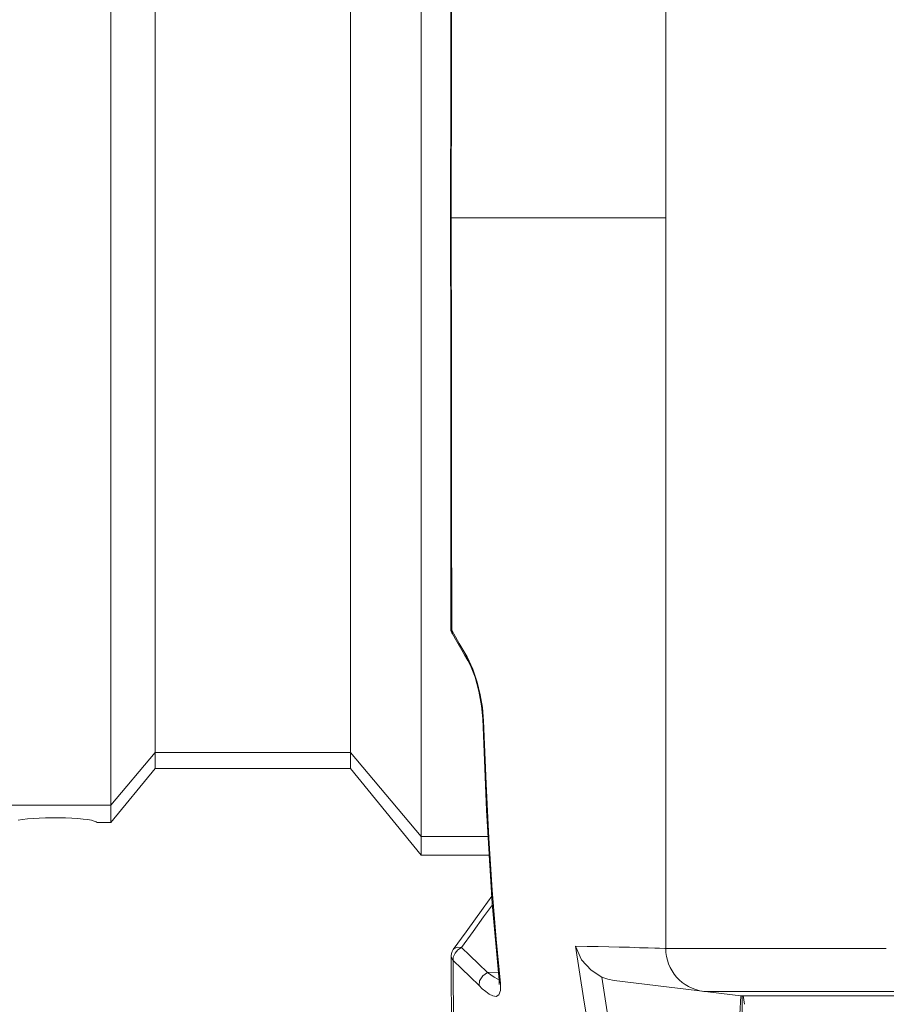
# Model space of a CAD drawing. Header units: millimetres. Extents: x 3925 to 5043, y -86 to 778.
# Tile 100 of 157: x 4604 to 4624, y 265 to 288. Entities that reach past the tile are written whole.
import ezdxf

# ---------------------------------------------------------------- set-up
doc = ezdxf.new("R2010")
doc.units = ezdxf.units.MM
doc.header["$LTSCALE"] = 46.255
for name, color, linetype in [('H30-BOTTOM-CDXF_CONTINUOUS_LINE', 7, 'CONTINUOUS'), ('H30K-FRONT-CDXF_CONTINUOUS_LINE', 7, 'CONTINUOUS'), ('PJ-LENS-FUJIDXF_CONTINUOUS_LINE', 7, 'CONTINUOUS')]:
    doc.layers.add(name, color=color, linetype=linetype)

msp = doc.modelspace()

# ---------------------------------------------------------------- linework, layer by layer
at = {"layer": 'H30-BOTTOM-CDXF_CONTINUOUS_LINE', "color": 7, "linetype": 'Continuous', "lineweight": 0}
for p, q in [((4620.9827, 265.106), (4620.9826, 260.516)), ((4620.9827, 265.1806), (4620.9827, 265.106)), ((4621.0372, 264.9875), (4621.0126, 265.1879))]:
    msp.add_line(p, q, dxfattribs=at)
at = {"layer": 'H30K-FRONT-CDXF_CONTINUOUS_LINE', "color": 7, "linetype": 'Continuous', "lineweight": 0}
for p, q in [((4619.2174, 266.2785), (4619.2174, 305.9307)), ((4614.2576, 283.1806), (4614.2422, 283.1806)), ((4614.2662, 274.5898), (4614.2681, 273.6376)), ((4614.246, 273.6703), (4614.246, 273.6698)), ((4614.246, 273.6698), (4614.2681, 273.6375)), ((4614.2681, 273.6376), (4614.4431, 273.3354)), ((4614.2838, 273.5533), (4614.2681, 273.6375)), ((4614.2684, 273.5819), (4614.2837, 273.5533)), ((4614.3844, 273.3812), (4614.2838, 273.5533)), ((4614.3844, 273.3812), (4614.5663, 273.0678)), ((4614.4431, 273.3354), (4614.6237, 273.0207)), ((4614.5663, 273.0678), (4614.6403, 272.9393)), ((4614.6237, 273.0207), (4614.755, 272.7392)), ((4614.6237, 273.0207), (4614.6401, 272.9397)), ((4614.6403, 272.9393), (4614.6988, 272.8258)), ((4614.958, 271.8927), (4614.9855, 271.5877)), ((4614.9757, 271.8512), (4615.0021, 271.5462)), ((4615.0021, 271.5462), (4614.9855, 271.5877)), ((4615.1371, 268.4383), (4615.1806, 267.7218)), ((4614.5992, 266.6644), (4614.3035, 266.254)), ((4615.2921, 266.496), (4615.3928, 265.4695)), ((4614.3016, 266.2539), (4614.3022, 266.2547)), ((4614.3022, 266.2547), (4614.3131, 266.2676)), ((4614.3131, 266.2676), (4614.3902, 266.3058)), ((4614.3902, 266.3058), (4614.4917, 266.2986)), ((4614.4098, 266.2446), (4614.4917, 266.2986)), ((4619.2174, 266.2785), (4623.5855, 266.2772)), ((4623.5855, 266.2772), (4623.9679, 266.2776)), ((4623.9679, 266.2776), (4624.32, 266.278)), ((4615.3446, 265.7316), (4615.0949, 265.7215)), ((4615.1711, 265.6656), (4615.0949, 265.7215)), ((4615.2514, 265.6136), (4615.1711, 265.6656)), ((4615.3928, 265.4695), (4615.3609, 265.5459)), ((4615.3609, 265.5459), (4615.3646, 265.467)), ((4614.9741, 265.3465), (4614.8983, 265.4185)), ((4615.3646, 265.467), (4615.3624, 265.4432)), ((4615.3928, 265.4695), (4615.395, 265.3085)), ((4618.0249, 265.5402), (4620.9532, 265.1807)), ((4620.0956, 265.286), (4620.2165, 265.2862)), ((4620.8266, 265.2866), (4621.1726, 265.2864)), ((4620.9344, 264.7503), (4620.9532, 265.1807)), ((4620.9532, 265.1807), (4624.7334, 265.1807)), ((4621.1726, 265.2864), (4621.5585, 265.2857)), ((4621.5585, 265.2857), (4621.9715, 265.2849))]:
    msp.add_line(p, q, dxfattribs=at)
for points in [[(4614.246, 292.6883), (4614.2443, 289.7487), (4614.2428, 286.3764), (4614.2422, 283.1806)], [(4614.2681, 292.7237), (4614.2662, 291.7635), (4614.2644, 290.7665), (4614.2629, 289.7288), (4614.2614, 288.6625), (4614.2602, 287.5805), (4614.2592, 286.4882), (4614.2584, 285.3861), (4614.2579, 284.2808), (4614.2576, 283.1806)], [(4614.2422, 283.1806), (4614.2428, 280.0076), (4614.2442, 276.6346), (4614.246, 273.673)], [(4619.2174, 283.1807), (4617.5882, 283.1807), (4614.2576, 283.1806)], [(4614.2576, 283.1806), (4614.2579, 282.0716), (4614.2584, 280.9637), (4614.2592, 279.8631), (4614.2602, 278.7711), (4614.2614, 277.6896), (4614.2629, 276.6238), (4614.2644, 275.5868), (4614.2662, 274.5898)], [(4614.2443, 273.6724), (4614.2489, 273.6335), (4614.2684, 273.5819)], [(4614.6988, 272.8258), (4614.8058, 272.5533), (4614.8963, 272.2275), (4614.958, 271.8927)], [(4614.755, 272.7392), (4614.8547, 272.4387), (4614.9259, 272.146), (4614.9757, 271.8512)], [(4614.9855, 271.5877), (4615.074, 269.4788), (4615.205, 267.3177), (4615.3609, 265.5459)], [(4615.0021, 271.5462), (4615.0617, 270.0896), (4615.1265, 268.8259), (4615.2026, 267.6281), (4615.2921, 266.496)], [(4615.1944, 267.4916), (4614.9909, 267.2086), (4614.5992, 266.6644)], [(4614.493, 266.2988), (4614.7594, 266.6684), (4615.006, 267.0109), (4615.2073, 267.2908)], [(4614.3014, 266.2536), (4614.2765, 266.2102), (4614.2602, 266.1603), (4614.2548, 266.1101)], [(4614.2991, 265.9959), (4614.304, 266.0786), (4614.3431, 266.1663), (4614.4098, 266.2446)], [(4615.0949, 265.7215), (4614.8887, 265.9238), (4614.6878, 266.1163), (4614.493, 266.2988)], [(4617.7427, 265.617), (4617.4907, 265.773), (4617.2718, 266.017), (4617.1299, 266.3276)], [(4617.1299, 266.3276), (4617.3165, 265.1348), (4617.478, 264.1494), (4617.6094, 263.375)], [(4617.1299, 266.3276), (4617.4032, 266.3242), (4617.6566, 266.3214), (4617.8984, 266.3176), (4618.1372, 266.3119), (4618.3784, 266.3044), (4618.6113, 266.2965), (4618.8118, 266.2899), (4618.9663, 266.2853), (4619.0763, 266.2823)], [(4619.0763, 266.2823), (4619.1994, 266.2791), (4619.2175, 266.2785)], [(4614.2991, 265.9959), (4614.2628, 266.0584), (4614.2547, 266.1068)], [(4614.2559, 266.1069), (4614.2597, 264.214), (4614.2654, 262.7125), (4614.2714, 261.8072)], [(4614.2995, 265.9962), (4614.3035, 265.4525), (4614.3077, 264.9329), (4614.3122, 264.4368), (4614.3169, 263.9649), (4614.3221, 263.5186), (4614.3276, 263.1005), (4614.3334, 262.714), (4614.3395, 262.3643), (4614.3455, 262.0583), (4614.3553, 261.603)], [(4614.8983, 265.4185), (4614.6934, 265.6207), (4614.4936, 265.8132), (4614.2995, 265.9962)], [(4614.8983, 265.4185), (4614.912, 265.5311), (4614.9849, 265.6434), (4615.0949, 265.7215)], [(4615.3597, 265.5597), (4615.3346, 265.5691), (4615.2514, 265.6136)], [(4618.0246, 265.5402), (4617.879, 265.5689), (4617.7427, 265.617)], [(4618.2048, 260.5181), (4618.3974, 260.6714), (4618.4085, 261.136), (4618.3172, 261.8719), (4618.169, 262.8361), (4617.9763, 264.0658), (4617.7427, 265.617)], [(4615.395, 265.3085), (4615.3599, 265.2073), (4615.2965, 265.1709), (4615.2188, 265.1818), (4615.1362, 265.2221), (4615.0537, 265.2795), (4614.9741, 265.3465)], [(4620.2165, 265.2862), (4620.5448, 265.2865), (4620.8266, 265.2866)], [(4621.9715, 265.2849), (4622.4031, 265.2844), (4622.8403, 265.284), (4623.2679, 265.2839), (4623.6735, 265.2842), (4624.7334, 265.2854)]]:
    msp.add_lwpolyline(points, dxfattribs=at)
msp.add_arc((4620.2175, 266.2785), 1, 179.99929, 263, dxfattribs=at)
at = {"layer": 'PJ-LENS-FUJIDXF_CONTINUOUS_LINE', "color": 7, "linetype": 'Continuous', "lineweight": 0}
for p, q in [((4613.5616, 268.4383), (4613.5616, 297.923)), ((4606.3851, 269.1883), (4606.3851, 297.173)), ((4607.4078, 270.4383), (4607.4078, 295.923)), ((4611.9252, 270.4383), (4611.9252, 295.923)), ((4606.3851, 269.5965), (4607.4078, 270.8094)), ((4611.9252, 270.8094), (4607.4078, 270.8094)), ((4611.9252, 270.8094), (4613.5616, 268.8688)), ((4607.4078, 270.4383), (4606.3851, 269.1883)), ((4611.9252, 270.4383), (4607.4078, 270.4383)), ((4613.5616, 268.4383), (4611.9252, 270.4383)), ((4603.8882, 269.5965), (4606.3851, 269.5965)), ((4606.3851, 269.1883), (4606.068, 269.1883)), ((4613.5616, 268.8688), (4615.111, 268.8688)), ((4615.1371, 268.4383), (4613.5616, 268.4383))]:
    msp.add_line(p, q, dxfattribs=at)
msp.add_ellipse((4605.0699, 269.1807), major_axis=(1, 0), ratio=0.1227846, start_param=6.3457261, end_param=8.8322353, dxfattribs=at)

doc.saveas('drawing.dxf')
